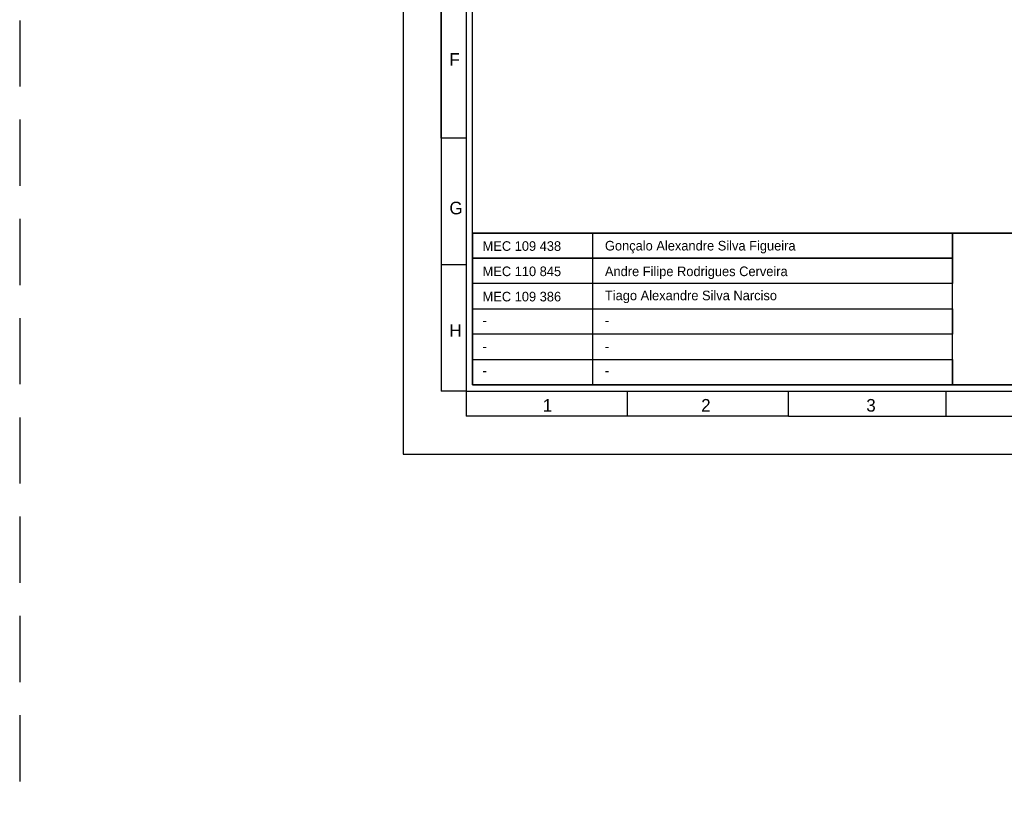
# Model space of a CAD drawing. Header units: millimetres. Extents: x -559 to 10735, y -2326 to 222.
# Tile 124 of 256: x 2132 to 2162, y -1767 to -1744. Entities that reach past the tile are written whole.
import ezdxf

# ---------------------------------------------------------------- set-up
doc = ezdxf.new("R2010")
doc.units = ezdxf.units.MM
doc.header["$LTSCALE"] = 4
doc.linetypes.add('DASHED', pattern=[0.75, 0.5, -0.25])
doc.layers.add('Modelo', color=251, linetype='Continuous')
doc.layers.add('Texto Cabeçalho', color=3, linetype='Continuous')

msp = doc.modelspace()

# ---------------------------------------------------------------- linework, layer by layer
at = {"layer": 'Modelo', "linetype": 'DASHED'}
msp.add_line((2132.359, -1716.639), (2132.359, -1918.929), dxfattribs=at)
at = {"layer": 'Modelo'}
for p, q in [((2145.1, -1747.201), (2145.1, -1718.549)), ((2145.1, -1737.651), (2145.1, -1747.201)), ((2145.864, -1747.201), (2145.1, -1747.201)), ((2145.1, -1747.201), (2145.1, -1754.842)), ((2145.1, -1747.201), (2145.1, -1754.842)), ((2145.1, -1751.022), (2145.864, -1751.022)), ((2145.864, -1754.842), (2145.1, -1754.842)), ((2145.864, -1754.842), (2145.864, -1755.606)), ((2150.735, -1755.606), (2150.735, -1754.842)), ((2155.606, -1755.606), (2155.606, -1754.842)), ((2160.381, -1755.606), (2160.381, -1754.842)), ((2155.606, -1755.606), (2145.864, -1755.606)), ((2155.606, -1755.606), (2198.775, -1755.606)), ((2155.606, -1755.606), (2165.157, -1755.606))]:
    msp.add_line(p, q, dxfattribs=at)
for points in [[(2143.954, -1756.752), (2200.685, -1756.752), (2200.685, -1716.639), (2143.954, -1716.639)], [(2145.864, -1754.842), (2198.775, -1754.842), (2198.775, -1718.549), (2145.864, -1718.549)], [(2198.584, -1754.651), (2146.055, -1754.651), (2146.055, -1718.74), (2198.584, -1718.74)], [(2146.055, -1750.067), (2198.584, -1750.067), (2198.584, -1754.651), (2146.055, -1754.651)], [(2160.572, -1750.831), (2146.055, -1750.831), (2146.055, -1750.067), (2160.572, -1750.067)], [(2146.055, -1750.067), (2149.684, -1750.067), (2149.684, -1754.651), (2146.055, -1754.651)], [(2198.584, -1750.067), (2146.055, -1750.067), (2146.055, -1754.651), (2198.584, -1754.651)], [(2160.572, -1750.067), (2180.629, -1750.067), (2180.629, -1754.651), (2160.572, -1754.651)], [(2146.055, -1750.831), (2160.572, -1750.831), (2160.572, -1751.595), (2146.055, -1751.595)], [(2160.572, -1751.595), (2146.055, -1751.595), (2146.055, -1752.359), (2160.572, -1752.359)], [(2146.055, -1752.359), (2160.572, -1752.359), (2160.572, -1753.123), (2146.055, -1753.123)], [(2160.572, -1753.123), (2146.055, -1753.123), (2146.055, -1753.887), (2160.572, -1753.887)], [(2160.572, -1754.651), (2146.055, -1754.651), (2146.055, -1753.887), (2160.572, -1753.887)]]:
    msp.add_lwpolyline(points, close=True, dxfattribs=at)

# ---------------------------------------------------------------- texts
at = {"layer": 'Modelo', "char_height": 0.382, "attachment_point": 1}
for s, insert in [('F', (2145.355, -1744.63)), ('G', (2145.355, -1749.12)), ('H', (2145.355, -1752.822)), ('1', (2148.179, -1755.083)), ('2', (2152.969, -1755.083)), ('3', (2157.961, -1755.083))]:
    msp.add_mtext_dynamic_manual_height_columns(s, width=5.24484, gutter_width=1.91, heights=[0], dxfattribs=dict(at, insert=insert))
at = {"layer": 'Texto Cabeçalho', "char_height": 0.29048, "attachment_point": 1}
for s, insert in [('MEC 109 438', (2146.357, -1750.315)), ('Gonçalo Alexandre Silva Figueira', (2150.057, -1750.304)), ('MEC 110 845', (2146.357, -1751.079)), ('Andre Filipe Rodrigues Cerveira', (2150.057, -1751.079)), ('MEC 109 386', (2146.357, -1751.843)), ('Tiago Alexandre Silva Narciso', (2150.057, -1751.808))]:
    msp.add_mtext_dynamic_manual_height_columns(s, width=7.28808, gutter_width=1.452, heights=[0], dxfattribs=dict(at, insert=insert))
at = {"layer": 'Texto Cabeçalho', "color": 18, "true_color": 0x000000, "char_height": 0.29, "attachment_point": 1}
for insert in [(2146.357, -1752.56), (2150.057, -1752.56), (2146.357, -1753.35), (2150.057, -1753.35), (2146.357, -1754.078), (2150.057, -1754.078)]:
    msp.add_mtext_dynamic_manual_height_columns('-', width=7.28808, gutter_width=1.452, heights=[0], dxfattribs=dict(at, insert=insert))

doc.saveas('drawing.dxf')
